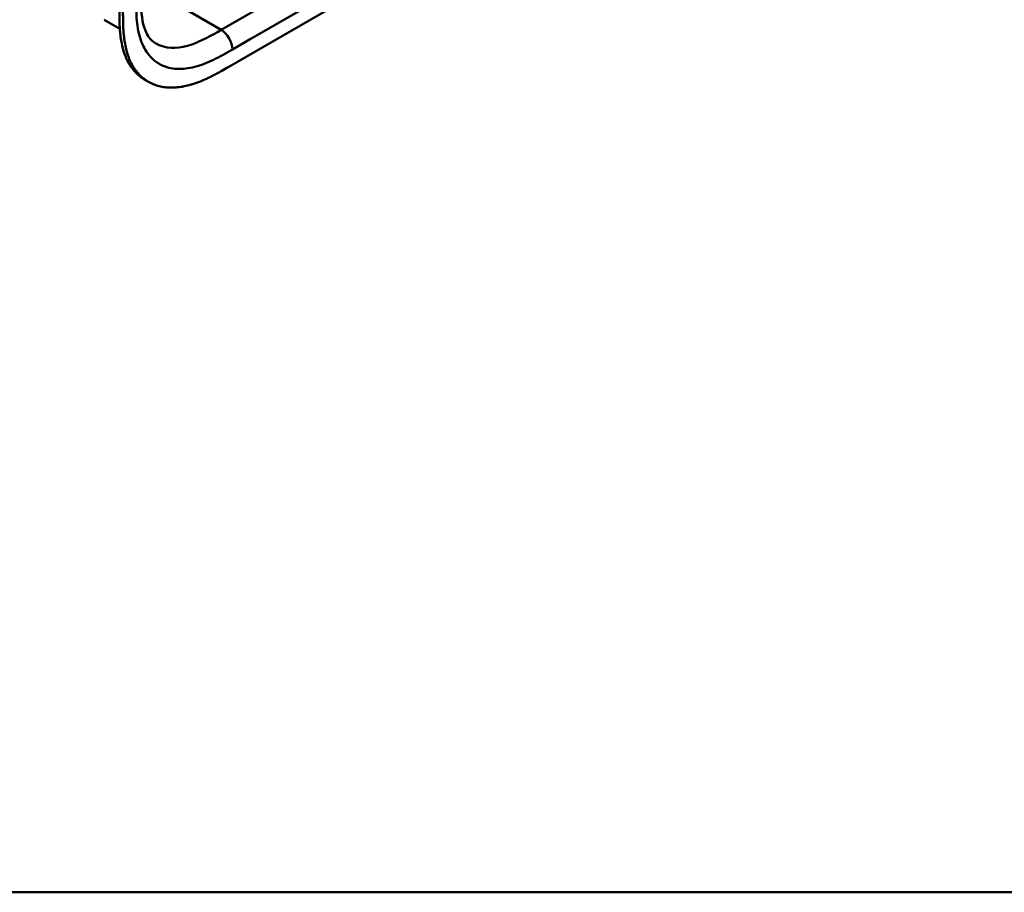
# Model space of a CAD drawing. Header units: millimetres. Extents: x 20 to 833, y 20 to 574.
# Tile 6 of 19: x 364 to 438, y 20 to 85. Entities that reach past the tile are written whole.
import ezdxf

# ---------------------------------------------------------------- set-up
doc = ezdxf.new("R2010")
doc.units = ezdxf.units.MM
doc.header["$LTSCALE"] = 2
for name, color, linetype, lineweight in [('Sichtbare Kanten(DIN)', 7, 'Continuous', 50), ('Sichtbare tangentiale Kanten(DIN)', 7, 'Continuous', 50), ('Skizziergeometrie(DIN)', 7, 'Continuous', 50)]:
    doc.layers.add(name, color=color, linetype=linetype, lineweight=lineweight)

# ---------------------------------------------------------------- blocks, each defined once
blk = doc.blocks.new('Ränder Standardrahmen')
at = {"layer": 'Skizziergeometrie(DIN)', "flags": 128}
blk.add_lwpolyline([(10, 10), (10, 287), (410, 287), (410, 10), (10, 10)], dxfattribs=at)

msp = doc.modelspace()

# ---------------------------------------------------------------- linework, layer by layer
at = {"layer": 'Sichtbare Kanten(DIN)'}
for p, q in [((379.85, 81.93), (424.676, 107.81)), ((371.68, 84.79), (370.498, 85.472)), ((373.828, 80.812), (373.554, 80.97))]:
    msp.add_line(p, q, dxfattribs=at)
for points, knots in [([(373.261, 87.487), (373.261, 86.624), (373.287, 85.784), (373.522, 84.838), (373.625, 84.575), (373.924, 84.041), (374.137, 83.832), (374.377, 83.693)], [0, 0, 0, 0, 0.793105, 0.793105, 1.173513, 1.173513, 1.750739, 1.750739, 1.750739, 1.750739]), ([(373.554, 80.97), (373.493, 81.005), (373.311, 81.119), (373.084, 81.297), (372.819, 81.552), (372.626, 81.782), (372.408, 82.1), (372.253, 82.378), (372.086, 82.753), (371.973, 83.074), (371.858, 83.498), (371.786, 83.854), (371.726, 84.27), (371.697, 84.553), (371.676, 84.841), (371.665, 85.035), (371.655, 85.278), (371.651, 85.474), (371.647, 85.719), (371.645, 85.964), (371.645, 86.16), (371.645, 86.257)], [-0.4787048, -0.4787048, -0.4787048, -0.4787048, -0.4583375, -0.4166713, -0.3958382, -0.354172, -0.3333389, -0.2916727, -0.2708396, -0.2291735, -0.2083404, -0.1666742, -0.1458411, -0.1145915, -0.1041749, -0.0833418, -0.0729253, -0.0520922, -0.0416756, -0.0208425, -0.0000095, -0.0000095, -0.0000095, -0.0000095]), ([(371.92, 86.099), (371.92, 86.002), (371.92, 85.806), (371.921, 85.561), (371.925, 85.316), (371.93, 85.12), (371.939, 84.876), (371.95, 84.683), (371.971, 84.395), (372, 84.111), (372.06, 83.696), (372.132, 83.34), (372.247, 82.915), (372.36, 82.594), (372.528, 82.219), (372.682, 81.941), (372.9, 81.623), (373.094, 81.394), (373.358, 81.138), (373.587, 80.96), (373.892, 80.769), (374.152, 80.643), (374.493, 80.519), (374.779, 80.447), (375.151, 80.389), (375.459, 80.37), (375.856, 80.379), (376.181, 80.412), (376.596, 80.486), (376.933, 80.569), (377.317, 80.689), (377.575, 80.782), (377.834, 80.885), (378.006, 80.959), (378.222, 81.056), (378.395, 81.138), (378.611, 81.245), (378.783, 81.334), (379.041, 81.471), (379.384, 81.661), (379.681, 81.832), (379.85, 81.93)], [0.0000095, 0.0000095, 0.0000095, 0.0000095, 0.0208425, 0.0416756, 0.0520922, 0.0729253, 0.0833418, 0.1041749, 0.1145915, 0.1458411, 0.1666742, 0.2083404, 0.2291735, 0.2708396, 0.2916727, 0.3333389, 0.354172, 0.3958382, 0.4166713, 0.4583375, 0.4791706, 0.5208368, 0.5416698, 0.583336, 0.6041691, 0.6458353, 0.6666684, 0.7083346, 0.7291677, 0.7708339, 0.7916669, 0.8229166, 0.8333331, 0.8541662, 0.8645828, 0.8854159, 0.8958324, 0.9166655, 0.927082, 0.9583317, 0.9999979, 0.9999979, 0.9999979, 0.9999979])]:
    msp.add_open_spline(points, degree=3, knots=knots, dxfattribs=at)
at = {"layer": 'Sichtbare tangentiale Kanten(DIN)'}
for p, q in [((420.275, 108.372), (379.284, 84.706)), ((379.284, 84.706), (375.607, 86.829))]:
    msp.add_line(p, q, dxfattribs=at)
for points in [[(380.133, 83.236), (393.796, 91.125), (407.46, 99.014), (421.123, 106.902)], [(379.284, 84.706), (379.753, 84.435), (380.133, 83.777), (380.133, 83.236)]]:
    msp.add_open_spline(points, degree=3, dxfattribs=at)
for points, knots in [([(372.916, 86.199), (372.924, 85.906), (372.937, 85.651), (372.961, 85.401), (372.961, 85.396), (372.962, 85.392), (372.962, 85.388), (372.986, 85.133), (373.021, 84.881), (373.068, 84.641), (373.069, 84.639), (373.069, 84.637), (373.07, 84.635), (373.118, 84.394), (373.179, 84.162), (373.254, 83.945), (373.254, 83.944), (373.254, 83.943), (373.255, 83.942), (373.405, 83.504), (373.616, 83.115), (373.874, 82.804), (374.032, 82.611), (374.213, 82.442), (374.412, 82.301)], [60.744241, 60.744241, 60.744241, 60.744241, 60.992687, 60.992687, 60.992687, 60.996983, 60.996983, 60.996983, 61.249514, 61.249514, 61.249514, 61.251636, 61.251636, 61.251636, 61.505377, 61.505377, 61.505377, 61.506519, 61.506519, 61.506519, 62.017834, 62.017834, 62.017834, 62.33301, 62.33301, 62.33301, 62.33301]), ([(379.284, 84.706), (378.54, 84.276), (377.793, 83.861), (377.079, 83.619), (376.211, 83.324), (375.384, 83.277), (374.71, 83.535), (374.595, 83.579), (374.484, 83.632), (374.378, 83.694)], [-3.587894, -3.587894, -3.587894, -3.587894, -2.826588, -2.826588, -2.826588, -1.899516, -1.899516, -1.899516, -1.740301, -1.740301, -1.740301, -1.740301]), ([(374.412, 82.301), (374.537, 82.213), (374.668, 82.135), (374.804, 82.07), (375.156, 81.9), (375.556, 81.804), (375.976, 81.783), (376.393, 81.763), (376.844, 81.816), (377.306, 81.935), (377.308, 81.936), (377.31, 81.936), (377.312, 81.937), (377.541, 81.996), (377.773, 82.072), (378.007, 82.161), (378.009, 82.162), (378.012, 82.162), (378.014, 82.163), (378.247, 82.252), (378.481, 82.354), (378.713, 82.466), (378.717, 82.468), (378.721, 82.47), (378.726, 82.472), (378.954, 82.582), (379.179, 82.699), (379.425, 82.834), (379.429, 82.836), (379.433, 82.839), (379.437, 82.841), (379.677, 82.973), (379.905, 83.105), (380.133, 83.236)], [62.33301, 62.33301, 62.33301, 62.33301, 62.530517, 62.530517, 62.530517, 63.043494, 63.043494, 63.043494, 63.552237, 63.552237, 63.552237, 63.554207, 63.554207, 63.554207, 63.806635, 63.806635, 63.806635, 63.809067, 63.809067, 63.809067, 64.060403, 64.060403, 64.060403, 64.06491, 64.06491, 64.06491, 64.312256, 64.312256, 64.312256, 64.316327, 64.316327, 64.316327, 64.558412, 64.558412, 64.558412, 64.558412])]:
    msp.add_open_spline(points, degree=3, knots=knots, dxfattribs=at)

# ---------------------------------------------------------------- block references
at = {"xscale": 2, "yscale": 2, "zscale": 2}
msp.add_blockref('Ränder Standardrahmen', (0, 0), dxfattribs=at)

doc.saveas('drawing.dxf')
